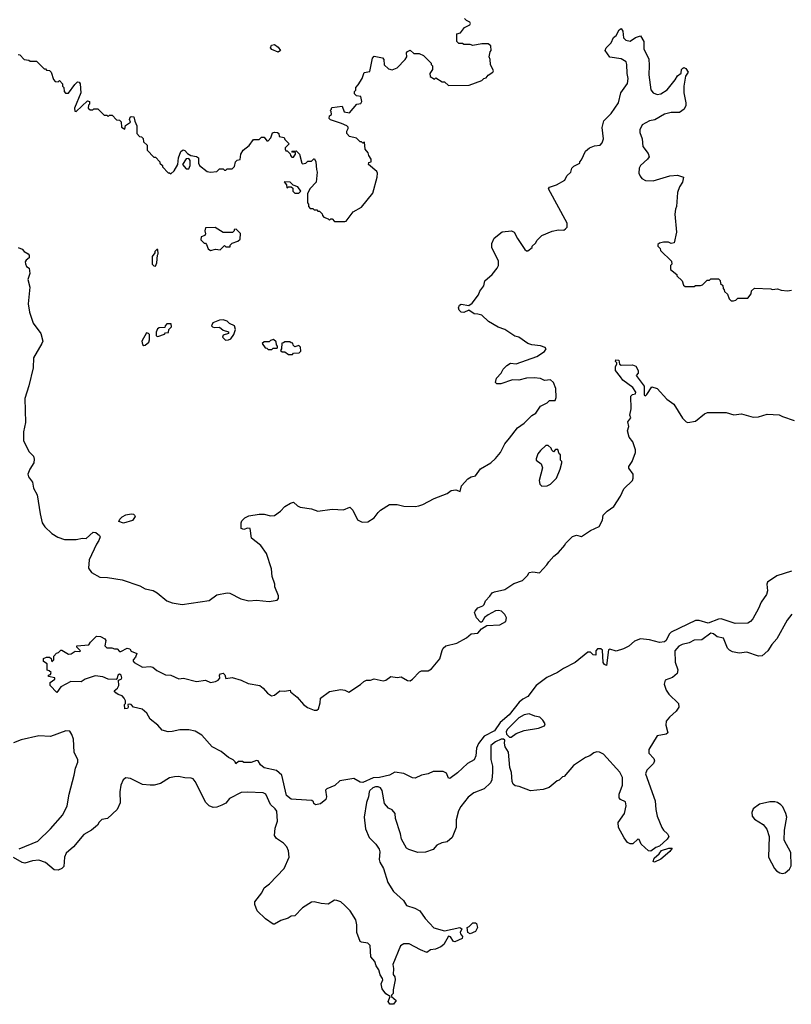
# Model space of a CAD drawing. Extents: x 2206940 to 2356632, y 511582 to 673215.
# Tile 8 of 228: x 2238274 to 2244304, y 536365 to 544055. Entities that reach past the tile are written whole.
import ezdxf

# ---------------------------------------------------------------- set-up
doc = ezdxf.new("R2010")
doc.units = 0

msp = doc.modelspace()

# ---------------------------------------------------------------- linework, layer by layer
at = {"layer": '0CON10XD'}
for points in [[(2240510, 542935), (2240525, 542950), (2240555, 542950), (2240571.7, 542968.3), (2240578.3, 542968.3), (2240587.5, 542945), (2240592.5, 542885), (2240600, 542865), (2240590, 542785), (2240543.6, 542736.4), (2240523, 542697), (2240522.5, 542625), (2240530, 542615), (2240530, 542595), (2240545, 542580), (2240565, 542580), (2240575, 542570), (2240595, 542570), (2240605, 542560), (2240618.3, 542558.3), (2240638.3, 542538.3), (2240640, 542525), (2240651.7, 542511.7), (2240685, 542500), (2240695, 542490), (2240705, 542500), (2240715, 542500), (2240735, 542480), (2240815, 542477.5), (2240825, 542482.5), (2240880, 542555), (2240945, 542590), (2241035, 542700), (2241067.5, 542825), (2241070, 542855), (2241065, 542870), (2241000, 542925), (2241001.7, 542938.3), (2241020, 542945), (2241020, 542965), (2241003, 542993), (2240997.5, 543015), (2240973, 543043), (2240968.3, 543098.3), (2240955, 543090), (2240945, 543100), (2240935, 543100), (2240905, 543130), (2240851.7, 543141.7), (2240830, 543165), (2240830, 543185), (2240840, 543205), (2240840, 543215), (2240830, 543225), (2240790, 543245), (2240703.8, 543273.8), (2240693.9, 543283.9), (2240696.4, 543303.6), (2240710, 543315), (2240707, 543337), (2240700, 543345), (2240710, 543355), (2240710, 543365), (2240715, 543370), (2240795, 543380), (2240810, 543335), (2240851.7, 543328.3), (2240910, 543395), (2240939.3, 543400.7), (2240947.5, 543415), (2240940, 543455), (2240905, 543460), (2240890, 543475), (2240890, 543495), (2240900, 543505), (2240900, 543525), (2240920, 543545), (2240950, 543595), (2240967, 543643), (2241009.2, 543650.8), (2241030, 543755), (2241045, 543770), (2241108.3, 543758.3), (2241120, 543745), (2241121.7, 543701.7), (2241155, 543670), (2241185, 543663.3), (2241225, 543680), (2241287.5, 543745), (2241300, 543765), (2241297.5, 543795), (2241305, 543806.7), (2241325, 543816.2), (2241355, 543790), (2241395, 543790), (2241430, 543775), (2241490, 543715), (2241490, 543705), (2241500, 543695), (2241500, 543665), (2241480, 543635), (2241481.7, 543611.7), (2241515, 543590), (2241525, 543600), (2241575, 543570), (2241595, 543570), (2241625, 543540), (2241787, 543543), (2241885, 543580), (2241900, 543595), (2241918.3, 543601.7), (2241935, 543622.5), (2241972.5, 543645), (2241976.4, 543656.4), (2241952.5, 543705), (2241950, 543745), (2241942.5, 543765), (2241950, 543805), (2241957.5, 543815), (2241955, 543850), (2241935, 543867.5), (2241885, 543866.7), (2241815, 543852.5), (2241795, 543860), (2241745, 543860), (2241735, 543870), (2241705, 543870), (2241690, 543885), (2241690, 543945), (2241718.3, 543951.7), (2241750, 543995), (2241792.5, 544015), (2241796.7, 544025), (2241792.5, 544035), (2241765, 544047.5), (2241750, 544065)], [(2240390.7, 540279.3), (2240415, 540286.7), (2240445, 540257.5), (2240465, 540248.8), (2240555, 540233.3), (2240605, 540217.5), (2240715, 540232.5), (2240805, 540227.5), (2240855, 540247.5), (2240877.5, 540225), (2240915, 540147.5), (2240950.7, 540130.7), (2240995, 540133.8), (2241045, 540163.3), (2241075, 540206.2), (2241095, 540224), (2241165, 540268.8), (2241225, 540269.2), (2241275, 540255.7), (2241365, 540252.5), (2241393, 540257), (2241425, 540267.5), (2241512.5, 540315), (2241615.4, 540354.6), (2241645, 540378), (2241683, 540383), (2241715, 540370), (2241726.7, 540415), (2241775, 540468.8), (2241802.5, 540485), (2241835, 540491.2), (2241875, 540546), (2241955, 540593.3), (2241991.4, 540628.6), (2242030.8, 540675), (2242065, 540742.5), (2242102.3, 540787.7), (2242163.4, 540866.6), (2242215.9, 540904.1), (2242275, 540963.3), (2242307.7, 540982.3), (2242345, 541037.5), (2242397, 541063), (2242415, 541080), (2242458.3, 541081.7), (2242467.5, 541105), (2242462.5, 541175), (2242445, 541220), (2242421.7, 541241.7), (2242375, 541236.7), (2242345, 541251.2), (2242295, 541258.8), (2242235, 541256), (2242175, 541238.8), (2242125, 541243.3), (2242035, 541210), (2242001.7, 541211.7), (2241992.5, 541222.5), (2242000, 541255), (2242036.4, 541293.6), (2242052.5, 541325), (2242080, 541355), (2242108.3, 541371.7), (2242155, 541366.7), (2242315, 541423.3), (2242375, 541462.5), (2242387.5, 541485), (2242380, 541495), (2242345, 541506.7), (2242275, 541516), (2242245.8, 541525.8), (2242175, 541576.2), (2242143.9, 541583.9), (2242065.9, 541635.9), (2242014.1, 541654.1), (2241937, 541697), (2241885, 541746), (2241855, 541756), (2241825, 541757.5), (2241785, 541787.5), (2241745, 541768.6), (2241725, 541770.6), (2241707.5, 541785), (2241702.9, 541805), (2241712, 541825), (2241725, 541834), (2241785, 541823.3), (2241809.3, 541840.7), (2241860, 541905), (2241870, 541935), (2241900, 541975), (2241910, 542015), (2241967.5, 542065), (2242006.1, 542113.9), (2242016.7, 542135), (2242015, 542170), (2241962.5, 542275), (2241963, 542307), (2241981.7, 542348.3), (2242045, 542397.5), (2242117, 542407), (2242137.5, 542395), (2242163.3, 542345), (2242220.7, 542260.7), (2242235, 542250), (2242245, 542250), (2242280, 542275), (2242280, 542285), (2242305, 542310), (2242317, 542333), (2242355, 542370), (2242435, 542402.5), (2242485, 542412.5), (2242525, 542410), (2242539.3, 542420.7), (2242552.5, 542435), (2242552.5, 542465), (2242407.5, 542735), (2242413.9, 542746.1), (2242470, 542765), (2242535, 542802.5), (2242550, 542835), (2242580, 542865), (2242590, 542895), (2242605, 542910), (2242650, 542935), (2242650, 542945), (2242665, 542960), (2242695, 543027.5), (2242726.4, 543053.6), (2242765, 543070), (2242810, 543075), (2242825, 543092.5), (2242835.8, 543125), (2242826.1, 543213.9), (2242838.8, 543265), (2242896.4, 543323.6), (2242952.5, 543405), (2242972, 543485), (2243025, 543557.5), (2243029.2, 543595), (2243020, 543635), (2243019.4, 543705), (2243014, 543725), (2242975, 543750), (2242885, 543761.2), (2242850, 543815), (2242856.2, 543835), (2242896.7, 543875), (2242913.3, 543915), (2242935, 543932.5), (2242958.8, 543975), (2242975, 543987.5), (2242988, 543965), (2242992.3, 543912.3), (2243010, 543895), (2243045, 543886.7), (2243085, 543916.7), (2243125, 543930), (2243150.8, 543885), (2243151.4, 543825), (2243189.5, 543749.5), (2243193.8, 543696.2), (2243190, 543625), (2243207.3, 543507.3), (2243223.3, 543485), (2243255, 543470.6), (2243285, 543477.1), (2243333.2, 543506.8), (2243395.8, 543584.2), (2243414.2, 543615.8), (2243442.5, 543637.5), (2243446, 543665), (2243455, 543677.5), (2243465, 543682), (2243480, 543675), (2243497.5, 543645), (2243477.5, 543615), (2243463.8, 543535), (2243463.8, 543485), (2243480, 543405), (2243480, 543385), (2243467.5, 543355), (2243429.3, 543330.7), (2243365, 543330), (2243312.7, 543317.3), (2243237.3, 543272.7), (2243195, 543265.8), (2243138.8, 543235), (2243120, 543195), (2243120, 543175), (2243137.5, 543125), (2243144.3, 543065), (2243185, 543008.8), (2243192, 542985), (2243181.2, 542965), (2243126.2, 542915), (2243114, 542895), (2243112, 542855), (2243121.7, 542831.7), (2243135, 542813.8), (2243165, 542798), (2243224.1, 542795.9), (2243355, 542836), (2243415, 542840), (2243460, 542825), (2243452.5, 542785), (2243429.3, 542750.7), (2243413.9, 542706.1), (2243406.7, 542595), (2243397.5, 542575), (2243392.5, 542535), (2243407.5, 542395), (2243388.3, 542311.7), (2243365, 542307.5), (2243345, 542317.5), (2243305, 542317.5), (2243275, 542310), (2243261.7, 542298.3), (2243260, 542285), (2243278.3, 542268.3), (2243281.7, 542251.7), (2243368.3, 542168.3), (2243370, 542145), (2243360, 542135), (2243360, 542105), (2243410, 542065), (2243410, 542055), (2243450, 542015), (2243461.7, 541981.7), (2243475, 541970), (2243545, 541970), (2243555, 541980), (2243595, 541980), (2243610, 541985), (2243645, 542020), (2243665, 542020), (2243675, 542030), (2243735, 542030), (2243748.3, 542018.3), (2243750, 541995), (2243768.3, 541978.3), (2243770, 541955), (2243780, 541945), (2243781.7, 541931.7), (2243805, 541910), (2243817.5, 541875), (2243835, 541860), (2243850.7, 541859.3), (2243870, 541865), (2243885, 541880), (2243965, 541880), (2243990, 541915), (2243991.7, 541938.3), (2244015, 541957.5), (2244145, 541952.5), (2244155, 541947.5), (2244195, 541952.5), (2244225, 541942.5), (2244275, 541937.5), (2244306.4, 541943.6)], [(2240295, 543802.5), (2240245, 543822.5), (2240233.8, 543835), (2240242.5, 543855), (2240265, 543860), (2240295, 543840), (2240312.5, 543815), (2240295, 543802.5)], [(2238263, 543783), (2238275, 543780), (2238310, 543745), (2238345, 543740), (2238355, 543730), (2238405, 543730), (2238465, 543670), (2238475, 543670), (2238485, 543660), (2238508.3, 543658.3), (2238520, 543645), (2238538.3, 543588.3), (2238551.7, 543571.7), (2238575, 543570), (2238585, 543580), (2238610, 543555), (2238610, 543535), (2238620, 543525), (2238623, 543493), (2238631.7, 543481.7), (2238655, 543480), (2238705, 543550), (2238725, 543570), (2238738.3, 543568.3), (2238747.5, 543555), (2238752.5, 543485), (2238702, 543365), (2238705, 543340), (2238715, 543337.5), (2238805, 543420), (2238820, 543415), (2238820, 543395), (2238811.7, 543388.3), (2238810, 543365), (2238825, 543350), (2238845, 543350), (2238855, 543360), (2238885, 543360), (2238935, 543310), (2238955, 543310), (2238965, 543300), (2238975, 543310), (2238998.3, 543308.3), (2239031.7, 543271.7), (2239055, 543270), (2239068.3, 543258.3), (2239070, 543215), (2239095, 543200), (2239101.7, 543228.3), (2239140, 543255), (2239133.3, 543275), (2239136.4, 543293.6), (2239145, 543300), (2239166.4, 543296.4), (2239173, 543263), (2239190, 543225), (2239190, 543165), (2239211.7, 543141.7), (2239225, 543140), (2239238.3, 543128.3), (2239241.7, 543101.7), (2239270, 543075), (2239270, 543035), (2239321.7, 542981.7), (2239335, 542980), (2239370, 542945), (2239370, 542935), (2239390, 542915), (2239390, 542905), (2239435, 542860), (2239445, 542860), (2239455, 542850), (2239482.5, 542875), (2239510, 542925), (2239514.2, 542975), (2239533.8, 543026.2), (2239550.9, 543039.1), (2239564.5, 543034.5), (2239585, 543008.8), (2239613, 542993), (2239655, 542986.2), (2239672.5, 542975), (2239672.5, 542935), (2239680, 542915), (2239738.3, 542868.3), (2239765, 542863.3), (2239815, 542870), (2239835, 542890), (2239865, 542890), (2239875, 542880), (2239885, 542880), (2239895, 542890), (2239935, 542890), (2239951.7, 542908.3), (2239960, 542945), (2239973, 542957), (2239997, 542963), (2240002.5, 543005), (2240020, 543035), (2240066.4, 543073.6), (2240101.7, 543118.3), (2240145, 543120), (2240165, 543137.5), (2240185, 543137.5), (2240205, 543110), (2240215, 543110), (2240237, 543133), (2240250, 543170), (2240265, 543177.5), (2240290, 543175), (2240300, 543165), (2240301.7, 543141.7), (2240340, 543135), (2240345, 543120), (2240380, 543085), (2240350, 543055), (2240350, 543045), (2240355, 543030), (2240365, 543030), (2240388.3, 543008.3), (2240390, 542995), (2240401.7, 542981.7), (2240415, 542980), (2240430, 543005), (2240428.3, 543018.3), (2240405, 543020), (2240401.7, 543028.3), (2240435, 543030), (2240460, 543005), (2240480, 542935), (2240485, 542930), (2240510, 542935)], [(2239595, 542890), (2239607.5, 542915), (2239607.5, 542955), (2239595, 542970), (2239575, 542968.8), (2239546.7, 542925), (2239575, 542890), (2239595, 542890)], [(2240455, 542700), (2240470, 542715), (2240448.3, 542748.3), (2240411.7, 542761.7), (2240387, 542787), (2240341.7, 542788.3), (2240360, 542765), (2240361.7, 542741.7), (2240375, 542750), (2240395, 542750), (2240408.3, 542738.3), (2240410, 542715), (2240425, 542700), (2240455, 542700)], [(2239765, 542253.3), (2239805, 542262.5), (2239841.7, 542258.3), (2239875, 542290), (2239885, 542280), (2239918.3, 542281.7), (2239920, 542295), (2239935, 542310), (2239980, 542325), (2239998.3, 542341.7), (2240000, 542385), (2239965, 542420), (2239950, 542415), (2239950, 542405), (2239937, 542393), (2239865, 542392.5), (2239801.7, 542431.7), (2239725, 542430), (2239720, 542405), (2239727, 542383), (2239720, 542370), (2239691.7, 542358.3), (2239690, 542335), (2239715, 542310), (2239725, 542310), (2239735, 542300), (2239746.4, 542266.4), (2239765, 542253.3)], [(2238262, 542275), (2238295, 542262.5), (2238310, 542245), (2238341.2, 542225), (2238348.8, 542215), (2238348.8, 542195), (2238325, 542178), (2238317.5, 542165), (2238318.8, 542148.8), (2238328.3, 542128.3), (2238347.5, 542115), (2238352.7, 542072.7), (2238338.1, 542025), (2238352.5, 541965), (2238341.1, 541835), (2238351.7, 541771.7), (2238380, 541685), (2238440, 541605), (2238454.5, 541545), (2238448.5, 541525), (2238381.8, 541415), (2238380.8, 541335), (2238346.4, 541195), (2238314.5, 541095), (2238321.1, 540908.9), (2238303.1, 540835), (2238304.5, 540765), (2238349.3, 540679.3), (2238382, 540645), (2238387.3, 540622.7), (2238384, 540595), (2238352.5, 540545), (2238338, 540505), (2238343.8, 540485), (2238373.9, 540443.9), (2238382.5, 540395), (2238410, 540345), (2238433.8, 540195), (2238451.2, 540125), (2238470, 540095), (2238525, 540041.2), (2238572.3, 540012.3), (2238625, 539996.2), (2238715, 539994.5), (2238764.5, 540005.5), (2238795, 540003.3), (2238848.3, 540051.7), (2238868.6, 540048.6), (2238897.5, 540025), (2238902.5, 540015), (2238893.9, 539986.1), (2238875, 539957.5), (2238818, 539835), (2238811.7, 539771.7), (2238835, 539736.7), (2238901.7, 539701.7), (2238961.4, 539698.6), (2239075, 539680), (2239212, 539632), (2239255, 539609.4), (2239317.6, 539597.6), (2239349.3, 539579.3), (2239423.3, 539515), (2239465, 539500), (2239545, 539487.5), (2239755, 539518.8), (2239815, 539562.5), (2239895, 539578.6), (2239915.6, 539575.6), (2240002.4, 539532.4), (2240065.6, 539515.6), (2240125, 539521.2), (2240225, 539510), (2240285, 539520), (2240297, 539533), (2240297.5, 539555), (2240267.5, 539625), (2240267.5, 539645), (2240247, 539707), (2240243.3, 539765), (2240202, 539885), (2240159.3, 539949.3), (2240086.4, 540006.4), (2240075, 540080), (2240055, 540082.5), (2240025, 540072.5), (2240005, 540080), (2240003.8, 540125), (2240009.3, 540140.7), (2240032.5, 540165), (2240065, 540180), (2240145, 540194), (2240185, 540193.8), (2240235, 540180), (2240265, 540183.3), (2240312.5, 540215), (2240347, 540253), (2240390.7, 540279.3)], [(2239335, 542130), (2239347, 542157), (2239350, 542215), (2239356.4, 542226.4), (2239355, 542260), (2239345, 542260), (2239330, 542245), (2239330, 542235), (2239310, 542205), (2239310, 542145), (2239321.7, 542131.7), (2239335, 542130)], [(2239355, 541580), (2239405, 541600), (2239415, 541610), (2239438.3, 541611.7), (2239440, 541635), (2239460, 541655), (2239458.3, 541678.3), (2239425, 541680), (2239410, 541665), (2239408.3, 541651.7), (2239365, 541647.5), (2239350.7, 541639.3), (2239340, 541615), (2239340, 541585), (2239355, 541580)], [(2239883, 541553), (2239905, 541553.3), (2239925, 541562.5), (2239947.5, 541595), (2239960, 541635), (2239952.5, 541665), (2239915, 541682.5), (2239895, 541700), (2239865, 541710), (2239835, 541707.5), (2239783.6, 541686.4), (2239772.5, 541665), (2239780, 541655), (2239795, 541650), (2239835, 541652.5), (2239865, 541630), (2239906.4, 541616.4), (2239906.4, 541603.6), (2239865, 541590), (2239860, 541575), (2239883, 541553)], [(2239245, 541510), (2239255, 541513.3), (2239282.5, 541535), (2239290, 541555), (2239287.5, 541595), (2239280, 541605), (2239265, 541610), (2239228.8, 541545), (2239235, 541517.5), (2239245, 541510)], [(2240245, 541480), (2240255, 541490), (2240285, 541490), (2240290, 541495), (2240290, 541505), (2240280, 541515), (2240278.3, 541538.3), (2240257, 541557), (2240235, 541550), (2240225, 541540), (2240185, 541540), (2240170, 541525), (2240191.7, 541491.7), (2240205, 541490), (2240215, 541480), (2240245, 541480)], [(2240405, 541440), (2240415, 541450), (2240458.3, 541451.7), (2240470, 541465), (2240468.3, 541498.3), (2240455, 541510), (2240425, 541500), (2240411.7, 541511.7), (2240408.3, 541528.3), (2240395, 541530), (2240385, 541540), (2240345, 541540), (2240335, 541530), (2240321.7, 541528.3), (2240320, 541485), (2240311.7, 541471.7), (2240325, 541460), (2240345, 541460), (2240375, 541440), (2240405, 541440)], [(2244305, 539748.3), (2244189.7, 539710.3), (2244117.9, 539662.1), (2244112.5, 539645), (2244118.8, 539595), (2244110.4, 539565), (2244067.8, 539505), (2244047.5, 539455), (2244002.5, 539375), (2243985, 539353.6), (2243965, 539341.1), (2243865, 539338.6), (2243755, 539374.6), (2243735, 539372.7), (2243655, 539342.5), (2243585, 539362), (2243555, 539363.3), (2243365, 539270.3), (2243349.6, 539255), (2243325, 539205.8), (2243313.3, 539195), (2243275, 539190.5), (2243195, 539211.8), (2243125, 539220), (2243079.5, 539200.5), (2243035, 539162), (2242991.7, 539141.7), (2242935, 539122.2), (2242885, 539137.1), (2242875, 539133.3), (2242859.3, 539010.7), (2242845, 539017.5), (2242832.5, 539035), (2242829.5, 539129.5), (2242815, 539140.6), (2242789.5, 539140.5), (2242776.2, 539125), (2242775, 539092.5), (2242755, 539093.8), (2242733.9, 539113.9), (2242715, 539113.8), (2242614, 539035), (2242522.5, 538987.5), (2242476.2, 538955), (2242393.4, 538916.6), (2242308.9, 538855), (2242245, 538768.5), (2242205, 538748.8), (2242176.3, 538723.7), (2242098.9, 538625), (2242030, 538565), (2241985, 538501.8), (2241905, 538457.8), (2241858.2, 538401.8), (2241842.9, 538365), (2241838.4, 538305), (2241825.3, 538274.7), (2241774.1, 538245.9), (2241695, 538172.2), (2241635, 538128), (2241625, 538130), (2241609.1, 538169.1), (2241583.6, 538183.6), (2241505, 538182.3), (2241465, 538165.3), (2241415, 538155.4), (2241365, 538131.9), (2241345, 538134.7), (2241275, 538167.6), (2241205, 538178.9), (2241164.6, 538155.4), (2241085, 538135.8), (2241037.7, 538132.3), (2240955, 538097.5), (2240935, 538100), (2240885, 538128), (2240775, 538108.8), (2240735.8, 538074.2), (2240675, 538047.5), (2240663.6, 538036.4), (2240671.2, 537985), (2240666.7, 537965), (2240625, 537930), (2240585, 537922.5), (2240571.7, 537931.7), (2240570, 537945), (2240556.4, 537956.4), (2240435.6, 537964.4), (2240395, 537965.7), (2240360, 537995), (2240323.6, 538153.6), (2240280.7, 538190.7), (2240185, 538212), (2240156.2, 538235), (2240136.7, 538265), (2240125, 538268.8), (2240083.6, 538253.6), (2240025, 538252.5), (2240015, 538260), (2239985, 538260), (2239962.5, 538242.5), (2239958.3, 538258.3), (2239943.3, 538273.3), (2239905, 538292), (2239848.9, 538338.9), (2239778.8, 538375), (2239697.6, 538467.6), (2239645, 538497.5), (2239595, 538508), (2239525, 538509.2), (2239465.5, 538494.5), (2239435, 538493.3), (2239387.5, 538505), (2239354.4, 538544.4), (2239295, 538591.2), (2239267.6, 538637.6), (2239230.3, 538670.3), (2239164.1, 538684.1), (2239146.4, 538706.4), (2239135, 538710), (2239120, 538705), (2239122.5, 538685), (2239117.5, 538675), (2239095, 538672.5), (2239092.5, 538705), (2239100, 538715), (2239100, 538735), (2239091.2, 538755), (2239075, 538773.3), (2239045, 538783.3), (2239025, 538797.5), (2239013, 538813), (2239037.5, 538835), (2239048, 538855), (2239047.5, 538895), (2239067.5, 538905), (2239072.5, 538915), (2239067.5, 538935), (2239055, 538942.5), (2239040, 538935), (2239037, 538913), (2239028.3, 538901.7), (2238965, 538903.3), (2238925, 538923.3), (2238865, 538930), (2238785, 538903.3), (2238755, 538883.8), (2238675, 538886.7), (2238597, 538843), (2238565, 538800), (2238512.5, 538855), (2238513, 538877), (2238550, 538905), (2238550, 538915), (2238500, 538925), (2238500, 538935), (2238515, 538940), (2238520, 538955), (2238505, 538970), (2238490, 538975), (2238490, 539025), (2238461.7, 539041.7), (2238460, 539065), (2238483, 539077), (2238507, 539077), (2238520, 539065), (2238525, 539040), (2238540, 539055), (2238540, 539085), (2238561.7, 539108.3), (2238578.3, 539111.7), (2238595, 539130), (2238605, 539130), (2238655, 539100), (2238677, 539103), (2238708.3, 539121.7), (2238745, 539120), (2238750, 539125), (2238720, 539155), (2238720, 539165), (2238815, 539172.5), (2238827, 539193), (2238875, 539240), (2238905, 539237.5), (2238939.3, 539219.3), (2238947.5, 539205), (2238940, 539165), (2238955, 539150), (2238995, 539150), (2239015, 539140), (2239035, 539140), (2239055, 539120), (2239065, 539120), (2239113.6, 539146.4), (2239135, 539140), (2239145, 539122.5), (2239190, 539105), (2239180, 539075), (2239160, 539055), (2239160, 539045), (2239170, 539035), (2239235, 538997.5), (2239295, 539003.3), (2239315, 538996.7), (2239345, 538971.2), (2239415, 538937.5), (2239456.4, 538936.4), (2239517, 538907), (2239555, 538911.2), (2239656.4, 538886.4), (2239725, 538896.2), (2239765, 538878.8), (2239803.9, 538886.1), (2239825, 538896.7), (2239837, 538913), (2239836.7, 538935), (2239842.5, 538945), (2239865, 538950), (2239876.7, 538936.7), (2239885, 538910), (2239935, 538916.7), (2240005, 538896.7), (2240060.7, 538870.7), (2240150, 538855), (2240177.5, 538835), (2240210, 538795), (2240243, 538773), (2240265, 538780), (2240308.3, 538811.7), (2240345, 538810), (2240387, 538817), (2240390, 538805), (2240443, 538763), (2240492.5, 538705), (2240523.9, 538683.9), (2240575, 538662.5), (2240597, 538663), (2240608.3, 538671.7), (2240621.7, 538718.3), (2240623.6, 538756.4), (2240695, 538807.5), (2240785, 538822.5), (2240815, 538817.5), (2240846.4, 538803.6), (2240937.5, 538862.5), (2240962.5, 538885), (2240985, 538896.2), (2241015, 538896.7), (2241044.1, 538905.9), (2241115, 538890.8), (2241135, 538896), (2241175, 538923.8), (2241225, 538916.7), (2241255, 538921.2), (2241305, 538893.3), (2241325, 538890), (2241345, 538903.3), (2241398.3, 538961.7), (2241415, 538968.8), (2241465, 538970), (2241492.5, 538985), (2241558.3, 539061.7), (2241575, 539127.5), (2241584.2, 539145.8), (2241605, 539163.8), (2241690, 539185), (2241765, 539227.5), (2241803, 539257), (2241855, 539262.5), (2241883.6, 539296.4), (2241925, 539322.5), (2242025, 539328.8), (2242072.5, 539355), (2242077, 539383), (2242065, 539410), (2242040, 539435), (2242015, 539440), (2241993, 539437), (2241935, 539407.5), (2241907.5, 539385), (2241885, 539350), (2241875, 539350), (2241843.3, 539383.3), (2241827.5, 539425), (2241832.5, 539435), (2241855, 539460), (2241893.6, 539476.4), (2241905, 539487.5), (2241913.8, 539515), (2241948.8, 539551.2), (2241965, 539577.5), (2241985, 539587.5), (2242065, 539603.8), (2242135, 539650), (2242204.2, 539675.8), (2242243.3, 539715), (2242255, 539736.7), (2242285, 539741.2), (2242335.9, 539734.1), (2242393.9, 539796.1), (2242408.3, 539821.7), (2242447.5, 539865), (2242485, 539892.5), (2242535, 539950), (2242540, 539965), (2242595, 540017.5), (2242625, 540030), (2242665, 540017.5), (2242733.9, 540066.1), (2242803, 540097), (2242827.5, 540145), (2242834, 540185), (2242864.2, 540215), (2242917, 540253), (2242967.8, 540332.2), (2242995, 540390), (2243062.5, 540455), (2243069.2, 540475), (2243067.5, 540505), (2243035, 540553.3), (2243034.3, 540565), (2243061.1, 540605), (2243086.5, 540675), (2243087.5, 540695), (2243066.7, 540756.7), (2243037.5, 540795), (2243024.2, 540845), (2243033.6, 540876.4), (2243027.5, 540915), (2243050, 540945), (2243042.5, 540965), (2243051.2, 541015), (2243050, 541115), (2243062.3, 541127.7), (2243085, 541133.3), (2243088.8, 541145), (2243065, 541182), (2242988.3, 541238.3), (2242968.8, 541265), (2242931.2, 541315), (2242930, 541345), (2242940, 541365), (2242940, 541375), (2242930, 541385), (2242931.7, 541398.3), (2242956.4, 541396.4), (2242960, 541365), (2242975, 541357.5), (2243061.7, 541358.3), (2243088.8, 541348.8), (2243106.7, 541315), (2243106.2, 541295), (2243092.5, 541275), (2243152.7, 541192.7), (2243155, 541122.5), (2243165, 541117.5), (2243175, 541127.5), (2243213, 541187), (2243255, 541174), (2243331.5, 541091.5), (2243385, 541050.8), (2243452.9, 540942.9), (2243481.2, 540915), (2243495, 540910), (2243555, 540919.2), (2243625, 540977.5), (2243647.7, 540987.7), (2243795, 540986.9), (2243855, 540968.9), (2243915, 540975.7), (2244005, 540950), (2244046.6, 540953.4), (2244115, 540972.9), (2244208.3, 540968.3), (2244235.9, 540955.9), (2244325, 540925.6)], [(2242355, 540412.5), (2242395, 540413.3), (2242423, 540427), (2242468.8, 540475), (2242497.5, 540545), (2242510, 540595), (2242510, 540605), (2242500, 540615), (2242500, 540655), (2242490, 540665), (2242478.3, 540698.3), (2242461.7, 540698.3), (2242445, 540680), (2242431.7, 540691.7), (2242428.3, 540708.3), (2242405, 540730), (2242385, 540730), (2242345, 540690), (2242322.5, 540665), (2242310, 540625), (2242310, 540615), (2242350, 540585), (2242360, 540555), (2242332.5, 540455), (2242338.3, 540428.3), (2242355, 540412.5)], [(2239085, 540123.3), (2239050, 540135), (2239057.5, 540155), (2239075, 540173.3), (2239102.7, 540187.3), (2239145, 540196.2), (2239163.6, 540193.6), (2239172.5, 540185), (2239177.5, 540175), (2239155, 540142.5), (2239085, 540123.3)], [(2244307, 539413), (2244271.2, 539365), (2244189.7, 539220.3), (2244150.8, 539175), (2244119.2, 539125), (2244075, 539086), (2244046.1, 539083.9), (2243955, 539114.4), (2243895, 539106.8), (2243845, 539116.8), (2243819.9, 539129.9), (2243806.4, 539145), (2243774.3, 539225), (2243725, 539235.9), (2243695, 539257.1), (2243675, 539262.8), (2243605, 539212.4), (2243545, 539209.3), (2243505, 539186.9), (2243450, 539175), (2243425, 539162.5), (2243393.3, 539125), (2243396.1, 539036.1), (2243416.1, 538976.1), (2243410.7, 538949.3), (2243375, 538916.7), (2243317.5, 538895), (2243310, 538865), (2243325, 538817.5), (2243345.7, 538785.7), (2243423.3, 538715), (2243423.8, 538685), (2243405, 538653.8), (2243351.7, 538608.3), (2243326.2, 538575), (2243322.9, 538545), (2243340, 538485), (2243325, 538473.8), (2243255, 538461.2), (2243190.8, 538355), (2243190.8, 538325), (2243228.6, 538285), (2243235.6, 538265), (2243227.1, 538245), (2243175, 538194), (2243164.4, 538165), (2243240.8, 537955), (2243244, 537885), (2243254.5, 537834.5), (2243292, 537745), (2243304.4, 537724.4), (2243336.7, 537695), (2243346.2, 537675), (2243333.8, 537655), (2243275, 537600.5), (2243245, 537589.5), (2243205, 537560), (2243187.9, 537562.1), (2243131.5, 537615), (2243115, 537652.5), (2243105, 537653.3), (2243065, 537616.7), (2243045, 537617.5), (2243025, 537627.5), (2242996.7, 537665), (2242953.8, 537745), (2242950, 537785), (2243000, 537855), (2243014, 537915), (2243007.5, 537945), (2242970, 537965), (2242958.3, 537978.3), (2242957.5, 538005), (2242984, 538075), (2242985.5, 538135), (2242965, 538178), (2242835, 538318), (2242805, 538333.8), (2242785, 538336.7), (2242761.7, 538328.3), (2242730, 538305), (2242695, 538292.5), (2242600.7, 538229.3), (2242530, 538145), (2242515, 538140), (2242490, 538115), (2242475, 538110), (2242411.7, 538058.3), (2242365, 538042.5), (2242265, 538032.5), (2242177, 538067), (2242145, 538070), (2242130, 538085), (2242122.5, 538105), (2242117.5, 538175), (2242103.3, 538215), (2242093, 538333), (2242067.5, 538375), (2242063.3, 538405), (2242066.4, 538426.4), (2242055.8, 538435.8), (2242035.8, 538435.8), (2241992.2, 538415), (2241957.1, 538385), (2241955.6, 538275.6), (2241968, 538225), (2241970, 538175), (2241963, 538117), (2241952.5, 538095), (2241903.6, 538046.4), (2241823.9, 538016.1), (2241778.3, 537981.7), (2241721.2, 537908.8), (2241704.2, 537875.8), (2241683.8, 537805), (2241683.8, 537745), (2241653.6, 537666.4), (2241615, 537633.3), (2241573, 537627), (2241535, 537607.5), (2241505, 537572.5), (2241446.2, 537553.8), (2241385, 537551.2), (2241315, 537572.5), (2241296.2, 537585), (2241256.7, 537655), (2241251.2, 537695), (2241210, 537815), (2241207.5, 537855), (2241185, 537882.5), (2241155, 537897.5), (2241125, 537932.5), (2241107.1, 538035), (2241094, 538055), (2241075, 538063.3), (2241055, 538063.5), (2241034.4, 538055), (2241011.4, 538035), (2241004.4, 538025), (2241000.8, 537985), (2240985, 537940), (2240966.9, 537825), (2240975.7, 537735), (2241006.4, 537666.4), (2241056.4, 537616.4), (2241082.5, 537575), (2241088.1, 537555), (2241084.4, 537495), (2241088.9, 537475), (2241115.9, 537425.9), (2241152.3, 537315), (2241194.7, 537244.7), (2241274.5, 537174.5), (2241297.5, 537135), (2241361.2, 537115), (2241402, 537095), (2241443.6, 537033.6), (2241511.7, 536961.7), (2241595, 536939.4), (2241714, 536964), (2241730, 536955), (2241717.5, 536925), (2241718, 536915), (2241733.8, 536895), (2241732, 536878), (2241675, 536852), (2241664, 536855), (2241641.4, 536891.4), (2241625, 536896), (2241589.4, 536830.6), (2241564.2, 536814.2)], [(2242115, 538451.2), (2242155, 538478.8), (2242215, 538502.5), (2242329.5, 538520.5), (2242375, 538540), (2242380, 538555), (2242363.3, 538585), (2242337.7, 538607.7), (2242300, 538615), (2242255, 538633.8), (2242215, 538625.6), (2242175, 538601.1), (2242085, 538512.5), (2242076.5, 538495), (2242077.1, 538475), (2242101.7, 538451.7), (2242115, 538451.2)], [(2238270.5, 537579.5), (2238415, 537640), (2238515.6, 537735), (2238611.1, 537845), (2238644.4, 537915), (2238660.5, 538005), (2238698.8, 538155), (2238710.2, 538209.8), (2238728.8, 538255), (2238728.8, 538275), (2238700, 538335), (2238694, 538435), (2238681.7, 538471.7), (2238665, 538496.7), (2238635, 538500), (2238515, 538456.9), (2238425, 538462.2), (2238285, 538429.5), (2238225, 538405.7)], [(2241564.2, 536814.2), (2241524.6, 536795.4), (2241485, 536789.1), (2241455, 536769.2), (2241405, 536789.1), (2241317.8, 536837.8), (2241275, 536838.1), (2241249.8, 536820.2), (2241190, 536675), (2241195.8, 536644.2), (2241193, 536597), (2241205, 536580), (2241208.8, 536555), (2241191.7, 536478.3), (2241191.7, 536448.3), (2241180, 536435), (2241180, 536425), (2241216.7, 536395), (2241195.5, 536364.5), (2241166.2, 536365), (2241153.2, 536386.8), (2241170, 536425), (2241135, 536446.2), (2241106.7, 536485), (2241098, 536525), (2241111.2, 536555), (2241110, 536565), (2241090, 536595), (2241080.5, 536635), (2241059.5, 536665), (2241048.3, 536698.3), (2241018.1, 536735), (2241012.7, 536822.7), (2240995, 536841.2), (2240945, 536848.8), (2240935.8, 536855.8), (2240910, 536925), (2240910, 536985), (2240901.1, 537025), (2240855.4, 537095), (2240815.7, 537135.8), (2240785, 537164.3), (2240753.6, 537176.4), (2240735, 537176.7), (2240684.2, 537145.8), (2240630.7, 537150.7), (2240575, 537164.2), (2240555, 537162.5), (2240485, 537118), (2240425, 537056.2), (2240395, 537052.5), (2240371.7, 537038.3), (2240315, 537020), (2240265, 536990), (2240255, 536990.8), (2240195, 537032.5), (2240131.1, 537095), (2240111.3, 537145), (2240112.9, 537165), (2240166, 537234), (2240185, 537275.5), (2240225.2, 537304.8), (2240340.8, 537425), (2240380, 537515), (2240376.1, 537563.9), (2240361.2, 537595), (2240335, 537623.8), (2240280.7, 537660.7), (2240265, 537682.5), (2240269.4, 537740.6), (2240290, 537795), (2240283, 537873), (2240270.2, 537890.2), (2240235.4, 537925.4), (2240196.8, 538006.8), (2240176.6, 538016.6), (2240055, 538021.8), (2240005, 538017.8), (2239915, 537971.3), (2239885, 537936.2), (2239855, 537920), (2239815, 537904.6), (2239785, 537902.7), (2239754.4, 537914.4), (2239730, 537940), (2239645, 538103.8), (2239628.8, 538125), (2239615, 538132), (2239565, 538133.8), (2239515, 538144), (2239485, 538142), (2239446.1, 538133.9), (2239375, 538088.8), (2239325, 538076.2), (2239295, 538076), (2239235, 538081.2), (2239139.5, 538129.5), (2239105, 538133.3), (2239082.7, 538117.3), (2239066, 538075), (2239056, 538025), (2239060.7, 537939.3), (2239036.7, 537885), (2238960, 537815), (2238915, 537807.5), (2238895, 537787.5), (2238883.3, 537765), (2238835.6, 537724.4), (2238775, 537690), (2238695.7, 537595), (2238638.6, 537545), (2238625.7, 537515), (2238619.1, 537440.9), (2238604.4, 537425.6), (2238575, 537412.5), (2238545, 537413.8), (2238475, 537471.2), (2238425, 537490), (2238373.6, 537486.4), (2238315, 537467.5), (2238295, 537472.5), (2238225, 537512)], [(2244235, 537387.5), (2244255, 537392.5), (2244289.3, 537420.7), (2244302.5, 537445), (2244299.3, 537549.3), (2244247, 537647), (2244250, 537725), (2244267.5, 537825), (2244260, 537855), (2244236.4, 537906.4), (2244223, 537923), (2244195, 537940), (2244175, 537946.7), (2244136.4, 537946.4), (2244055, 537928.8), (2244005, 537892.5), (2243996.4, 537863.6), (2243996.7, 537835), (2244015, 537810), (2244085, 537770), (2244111.7, 537731.7), (2244131.2, 537675), (2244126.7, 537515), (2244172.5, 537425), (2244187, 537407), (2244215, 537392.5), (2244235, 537387.5)], [(2243235, 537473.8), (2243225, 537480), (2243231.1, 537505), (2243271.1, 537538.9), (2243290, 537565), (2243347.5, 537585), (2243372.5, 537585), (2243355, 537557.5), (2243285, 537497.5), (2243235, 537473.8)], [(2241795, 536913.8), (2241776.7, 536925), (2241770, 536965), (2241786.9, 536973.1), (2241815, 537000.8), (2241835, 537001.2), (2241843.3, 536995), (2241852.5, 536965), (2241835.7, 536934.3), (2241795, 536913.8)]]:
    msp.add_lwpolyline(points, dxfattribs=at)

doc.saveas('drawing.dxf')
